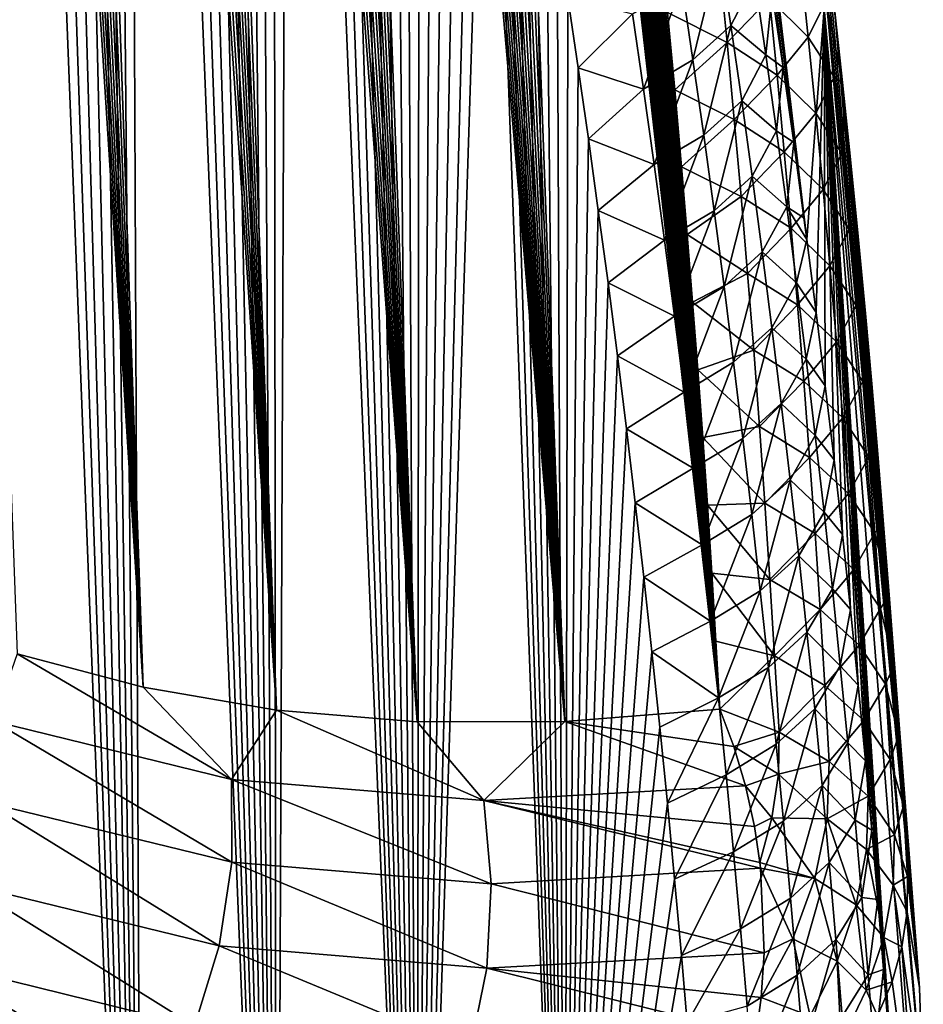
# Model space of a CAD drawing. Header units: metres. Extents: x -109 to 109, y -67 to 73.
# Tile 191 of 253: x 96.75 to 101.45, y -51.66 to -46.54. Entities that reach past the tile are written whole.
import ezdxf

# ---------------------------------------------------------------- set-up
doc = ezdxf.new("R2010")
doc.units = ezdxf.units.M
doc.layers.add('solid_508035_K244200000C76', color=7, linetype='CONTINUOUS')

msp = doc.modelspace()

# ---------------------------------------------------------------- linework, layer by layer
at = {"layer": 'solid_508035_K244200000C76'}
for points in [[(97.396645, -50.010059, 42.171631), (95.980736, -26.562353, 25.789434), (95.878227, -26.260887, 25.686731)], [(96.74115, -49.836594, 42.839149), (97.396645, -50.010059, 42.171631), (95.878227, -26.260887, 25.686731)], [(97.396645, -50.010059, 42.171631), (96.085709, -26.877169, 25.901114), (95.980736, -26.562353, 25.789434)], [(97.396645, -50.010059, 42.171631), (96.193184, -27.204575, 26.021215), (96.085709, -26.877169, 25.901114)], [(97.396645, -50.010059, 42.171631), (96.303154, -27.545687, 26.150671), (96.193184, -27.204575, 26.021215)], [(97.396645, -50.010059, 42.171631), (96.415649, -27.9018, 26.290535), (96.303154, -27.545687, 26.150671)], [(97.396645, -50.010059, 42.171631), (96.530693, -28.272026, 26.440144), (96.415649, -27.9018, 26.290535)], [(97.396645, -50.010059, 42.171631), (96.64827, -28.657761, 26.600674), (96.530693, -28.272026, 26.440144)], [(98.089478, -50.1283, 41.500137), (96.768356, -29.060402, 26.773291), (96.64827, -28.657761, 26.600674)], [(97.396645, -50.010059, 42.171631), (98.089478, -50.1283, 41.500137), (96.64827, -28.657761, 26.600674)], [(98.089478, -50.1283, 41.500137), (96.891006, -29.478935, 26.957209), (96.768356, -29.060402, 26.773291)], [(98.089478, -50.1283, 41.500137), (97.016144, -29.915083, 27.153902), (96.891006, -29.478935, 26.957209)], [(98.089478, -50.1283, 41.500137), (97.111572, -30.254868, 27.310753), (97.016144, -29.915083, 27.153902)], [(98.089478, -50.1283, 41.500137), (97.208435, -30.604599, 27.474842), (97.111572, -30.254868, 27.310753)], [(98.089478, -50.1283, 41.500137), (97.306664, -30.964901, 27.646729), (97.208435, -30.604599, 27.474842)], [(98.089478, -50.1283, 41.500137), (97.406189, -31.336872, 27.827364), (97.306664, -30.964901, 27.646729)], [(98.819611, -50.188797, 40.825203), (97.506935, -31.721258, 28.017397), (97.406189, -31.336872, 27.827364)], [(98.089478, -50.1283, 41.500137), (98.819611, -50.188797, 40.825203), (97.406189, -31.336872, 27.827364)], [(98.819611, -50.188797, 40.825203), (97.609032, -32.116879, 28.215811), (97.506935, -31.721258, 28.017397)], [(98.819611, -50.188797, 40.825203), (97.712379, -32.524601, 28.423391), (97.609032, -32.116879, 28.215811)], [(98.819611, -50.188797, 40.825203), (97.816818, -32.945747, 28.641308), (97.712379, -32.524601, 28.423391)], [(98.819611, -50.188797, 40.825203), (97.901085, -33.293003, 28.823675), (97.816818, -32.945747, 28.641308)], [(98.819611, -50.188797, 40.825203), (97.986137, -33.648415, 29.012249), (97.901085, -33.293003, 28.823675)], [(98.819611, -50.188797, 40.825203), (98.071899, -34.012371, 29.207403), (97.986137, -33.648415, 29.012249)], [(98.819611, -50.188797, 40.825203), (98.158241, -34.385654, 29.409863), (98.071899, -34.012371, 29.207403)], [(98.819611, -50.188797, 40.825203), (98.245026, -34.769058, 29.62035), (98.158241, -34.385654, 29.409863)], [(97.396599, -56.732857, 32.570511), (96.53054, -34.514843, 17.52355), (96.648033, -34.797424, 17.830904)], [(97.396599, -56.732857, 32.570511), (96.741066, -57.300823, 32.179176), (96.53054, -34.514843, 17.52355)], [(97.396599, -56.732857, 32.570511), (96.648033, -34.797424, 17.830904), (96.768036, -35.097122, 18.15)], [(99.586983, -50.188622, 40.147312), (98.317619, -35.096695, 29.802254), (98.245026, -34.769058, 29.62035)], [(98.819611, -50.188797, 40.825203), (99.586983, -50.188622, 40.147312), (98.245026, -34.769058, 29.62035)], [(97.396599, -56.732857, 32.570511), (96.768036, -35.097122, 18.15), (96.890602, -35.412846, 18.480152)], [(99.586983, -50.188622, 40.147312), (98.39064, -35.430733, 29.989145), (98.317619, -35.096695, 29.802254)], [(97.396599, -56.732857, 32.570511), (96.890602, -35.412846, 18.480152), (97.015656, -35.746574, 18.822466)], [(99.586983, -50.188622, 40.147312), (98.464043, -35.7714, 30.181232), (98.39064, -35.430733, 29.989145)], [(97.396599, -56.732857, 32.570511), (97.015656, -35.746574, 18.822466), (97.111015, -36.009949, 19.087902)], [(99.586983, -50.188622, 40.147312), (98.537704, -36.119274, 30.379061), (98.464043, -35.7714, 30.181232)], [(97.396599, -56.732857, 32.570511), (97.111015, -36.009949, 19.087902), (97.207802, -36.283504, 19.360191)], [(99.586983, -50.188622, 40.147312), (98.611511, -36.474926, 30.583166), (98.537704, -36.119274, 30.379061)], [(97.396599, -56.732857, 32.570511), (97.207802, -36.283504, 19.360191), (97.305962, -36.567982, 19.639736)], [(99.586983, -50.188622, 40.147312), (98.685341, -36.838943, 30.79409), (98.611511, -36.474926, 30.583166)], [(98.089447, -56.142281, 32.911301), (97.305962, -36.567982, 19.639736), (97.405411, -36.864662, 19.927248)], [(98.089447, -56.142281, 32.911301), (97.396599, -56.732857, 32.570511), (97.305962, -36.567982, 19.639736)], [(98.089447, -56.142281, 32.911301), (97.405411, -36.864662, 19.927248), (97.506088, -37.174416, 20.223215)], [(99.586983, -50.188622, 40.147312), (98.759201, -37.211941, 31.012285), (98.685341, -36.838943, 30.79409)], [(98.089447, -56.142281, 32.911301), (97.506088, -37.174416, 20.223215), (97.608116, -37.495892, 20.52688)], [(99.586983, -50.188622, 40.147312), (98.833595, -37.594162, 31.237492), (98.759201, -37.211941, 31.012285)], [(98.089447, -56.142281, 32.911301), (97.608116, -37.495892, 20.52688), (97.711403, -37.830105, 20.838778)], [(99.586983, -50.188622, 40.147312), (98.908234, -37.984863, 31.469383), (98.833595, -37.594162, 31.237492)], [(98.089447, -56.142281, 32.911301), (97.711403, -37.830105, 20.838778), (97.815773, -38.178585, 21.159721)], [(99.586983, -50.188622, 40.147312), (98.982719, -38.383213, 31.707666), (98.908234, -37.984863, 31.469383)], [(98.089447, -56.142281, 32.911301), (97.815773, -38.178585, 21.159721), (97.899971, -38.468403, 21.423407)], [(99.586983, -50.188622, 40.147312), (99.056641, -38.788376, 31.952047), (98.982719, -38.383213, 31.707666)], [(98.089447, -56.142281, 32.911301), (97.899971, -38.468403, 21.423407), (97.984947, -38.766781, 21.692583)], [(98.089447, -56.142281, 32.911301), (97.984947, -38.766781, 21.692583), (98.070625, -39.07423, 21.96751)], [(99.586983, -50.188622, 40.147312), (99.129585, -39.199528, 32.202229), (99.056641, -38.788376, 31.952047)], [(98.089447, -56.142281, 32.911301), (98.070625, -39.07423, 21.96751), (98.156883, -39.391731, 22.248707)], [(99.586983, -50.188622, 40.147312), (99.191185, -39.556614, 32.421299), (99.129585, -39.199528, 32.202229)], [(98.819588, -55.528736, 33.198994), (98.089447, -56.142281, 32.911301), (98.156883, -39.391731, 22.248707)], [(98.819588, -55.528736, 33.198994), (98.156883, -39.391731, 22.248707), (98.243607, -39.720268, 22.536699)], [(100.391487, -50.124443, 39.466938), (99.252571, -39.919949, 32.645573), (99.191185, -39.556614, 32.421299)], [(99.586983, -50.188622, 40.147312), (100.391487, -50.124443, 39.466938), (99.191185, -39.556614, 32.421299)], [(98.819588, -55.528736, 33.198994), (98.243607, -39.720268, 22.536699), (98.330727, -40.060387, 22.831787)], [(100.391487, -50.124443, 39.466938), (99.313599, -40.28886, 32.874649), (99.252571, -39.919949, 32.645573)], [(98.819588, -55.528736, 33.198994), (98.330727, -40.060387, 22.831787), (98.418488, -40.410545, 23.133207)], [(100.391487, -50.124443, 39.466938), (99.373985, -40.662281, 33.107933), (99.313599, -40.28886, 32.874649)], [(98.819588, -55.528736, 33.198994), (98.418488, -40.410545, 23.133207), (98.506737, -40.771454, 23.441277)], [(100.391487, -50.124443, 39.466938), (99.433449, -41.039146, 33.344837), (99.373985, -40.662281, 33.107933)], [(98.819588, -55.528736, 33.198994), (98.506737, -40.771454, 23.441277), (98.595261, -41.144215, 23.756529)], [(100.843452, -47.68478, 30.831554), (100.030373, -40.822266, 28.584059), (100.93364, -46.484642, 32.548897)], [(100.720146, -46.792236, 30.159084), (100.663322, -46.407101, 29.865768), (100.030373, -40.822266, 28.584059)], [(100.775291, -47.18108, 30.453266), (100.720146, -46.792236, 30.159084), (100.030373, -40.822266, 28.584059)], [(100.828659, -47.573116, 30.747959), (100.775291, -47.18108, 30.453266), (100.030373, -40.822266, 28.584059)], [(100.843452, -47.68478, 30.831554), (100.828659, -47.573116, 30.747959), (100.030373, -40.822266, 28.584059)], [(100.391487, -50.124443, 39.466938), (99.491707, -41.418392, 33.584763), (99.433449, -41.039146, 33.344837)], [(98.819588, -55.528736, 33.198994), (98.595261, -41.144215, 23.756529), (98.683823, -41.529942, 24.079498)], [(100.391487, -50.124443, 39.466938), (99.54847, -41.798954, 33.82711), (99.491707, -41.418392, 33.584763)], [(98.819588, -55.528736, 33.198994), (98.683823, -41.529942, 24.079498), (98.757614, -41.862019, 24.354982)], [(100.391487, -50.124443, 39.466938), (99.603661, -42.180542, 34.071701), (99.54847, -41.798954, 33.82711)], [(98.819588, -55.528736, 33.198994), (98.757614, -41.862019, 24.354982), (98.831894, -42.203629, 24.63657)], [(100.391487, -50.124443, 39.466938), (99.65773, -42.564983, 34.319534), (99.603661, -42.180542, 34.071701)], [(98.819588, -55.528736, 33.198994), (98.831894, -42.203629, 24.63657), (98.906403, -42.554279, 24.923729)], [(98.819588, -55.528736, 33.198994), (98.906403, -42.554279, 24.923729), (98.980743, -42.91349, 25.215839)], [(100.391487, -50.124443, 39.466938), (99.710625, -42.952061, 34.570473), (99.65773, -42.564983, 34.319534)], [(98.819588, -55.528736, 33.198994), (98.980743, -42.91349, 25.215839), (99.054535, -43.280773, 25.512285)], [(100.391487, -50.124443, 39.466938), (99.762215, -43.341343, 34.824268), (99.710625, -42.952061, 34.570473)], [(98.819588, -55.528736, 33.198994), (99.054535, -43.280773, 25.512285), (99.127365, -43.65564, 25.812454)], [(100.391487, -50.124443, 39.466938), (99.812393, -43.73241, 35.080677), (99.762215, -43.341343, 34.824268)], [(98.819588, -55.528736, 33.198994), (99.127365, -43.65564, 25.812454), (99.188904, -43.98299, 26.072624)], [(100.391487, -50.124443, 39.466938), (99.861031, -44.124847, 35.339451), (99.812393, -43.73241, 35.080677)], [(99.586967, -54.891663, 33.430683), (98.819588, -55.528736, 33.198994), (99.188904, -43.98299, 26.072624)], [(99.586967, -54.891663, 33.430683), (99.188904, -43.98299, 26.072624), (99.250237, -44.317318, 26.336863)], [(100.391487, -50.124443, 39.466938), (99.90802, -44.518223, 35.600342), (99.861031, -44.124847, 35.339451)], [(99.586967, -54.891663, 33.430683), (99.250237, -44.317318, 26.336863), (99.311218, -44.658051, 26.604696)], [(100.391487, -50.124443, 39.466938), (99.953369, -44.912689, 35.86343), (99.90802, -44.518223, 35.600342)], [(99.586967, -54.891663, 33.430683), (99.311218, -44.658051, 26.604696), (99.371567, -45.00433, 26.875366)], [(100.391487, -50.124443, 39.466938), (99.997276, -45.30912, 36.129215), (99.953369, -44.912689, 35.86343)], [(99.586967, -54.891663, 33.430683), (99.371567, -45.00433, 26.875366), (99.431015, -45.355297, 27.148123)], [(100.843445, -45.281338, 34.264023), (101.42804, -51.57114, 37.344559), (101.448524, -52.150959, 36.516495)], [(100.93364, -46.484642, 32.548897), (100.843445, -45.281338, 34.264023), (101.448524, -52.150959, 36.516495)], [(100.843445, -45.281338, 34.264023), (100.892372, -45.676899, 34.523727), (101.42804, -51.57114, 37.344559)], [(100.391487, -50.124443, 39.466938), (100.039665, -45.707176, 36.397472), (99.997276, -45.30912, 36.129215)], [(99.586967, -54.891663, 33.430683), (99.431015, -45.355297, 27.148123), (99.489281, -45.710087, 27.422213)], [(99.586967, -54.891663, 33.430683), (99.489281, -45.710087, 27.422213), (99.546082, -46.067837, 27.696884)], [(100.391487, -50.124443, 39.466938), (100.08046, -46.106468, 36.667957), (100.039665, -45.707176, 36.397472)], [(100.892372, -45.676899, 34.523727), (100.939491, -46.073006, 34.785408), (101.42804, -51.57114, 37.344559)], [(99.586967, -54.891663, 33.430683), (99.546082, -46.067837, 27.696884), (99.601357, -46.428345, 27.971973)], [(100.391487, -50.124443, 39.466938), (100.119583, -46.506607, 36.940418), (100.08046, -46.106468, 36.667957)], [(100.939491, -46.073006, 34.785408), (100.984909, -46.470558, 35.049744), (101.42804, -51.57114, 37.344559)], [(100.251976, -46.751762, 28.871271), (100.194252, -46.361351, 28.578157), (100.390656, -46.184322, 28.858503)], [(100.251976, -46.751762, 28.871271), (100.390656, -46.184322, 28.858503), (100.448936, -46.574223, 29.150446)], [(100.448936, -46.574223, 29.150446), (100.390656, -46.184322, 28.858503), (100.572708, -46.334049, 29.420935)], [(100.389587, -46.262356, 36.498714), (100.119583, -46.506607, 36.940418), (100.428841, -46.662685, 36.772099)], [(100.389587, -46.262356, 36.498714), (100.428841, -46.662685, 36.772099), (100.649155, -46.432846, 36.273159)], [(100.809235, -46.236595, 35.744438), (100.649155, -46.432846, 36.273159), (100.850693, -46.633392, 36.015167)], [(100.809235, -46.236595, 35.744438), (100.850693, -46.633392, 36.015167), (100.943512, -46.446342, 35.453789)], [(99.995445, -46.903706, 28.625952), (99.938118, -46.512707, 28.331362), (100.194252, -46.361351, 28.578157)], [(99.995445, -46.903706, 28.625952), (100.194252, -46.361351, 28.578157), (100.251976, -46.751762, 28.871271)], [(100.448936, -46.574223, 29.150446), (100.572708, -46.334049, 29.420935), (100.630226, -46.726765, 29.713076)], [(100.630226, -46.726765, 29.713076), (100.572708, -46.334049, 29.420935), (100.663322, -46.407101, 29.865768)], [(100.630226, -46.726765, 29.713076), (100.663322, -46.407101, 29.865768), (100.720146, -46.792236, 30.159084)], [(99.586967, -54.891663, 33.430683), (99.601357, -46.428345, 27.971973), (99.655556, -46.793167, 28.248863)], [(99.938118, -46.512707, 28.331362), (99.655556, -46.793167, 28.248863), (99.601357, -46.428345, 27.971973)], [(100.428841, -46.662685, 36.772099), (100.68856, -46.831268, 36.545815), (100.649155, -46.432846, 36.273159)], [(100.850693, -46.633392, 36.015167), (100.649155, -46.432846, 36.273159), (100.68856, -46.831268, 36.545815)], [(100.850693, -46.633392, 36.015167), (100.985405, -46.842369, 35.724304), (100.943512, -46.446342, 35.453789)], [(100.943512, -46.446342, 35.453789), (101.028572, -46.869427, 35.31665), (100.984909, -46.470558, 35.049744)], [(100.943512, -46.446342, 35.453789), (100.985405, -46.842369, 35.724304), (101.028572, -46.869427, 35.31665)], [(100.984909, -46.470558, 35.049744), (101.028572, -46.869427, 35.31665), (101.42804, -51.57114, 37.344559)], [(99.995445, -46.903706, 28.625952), (99.655556, -46.793167, 28.248863), (99.938118, -46.512707, 28.331362)], [(100.391487, -50.124443, 39.466938), (100.15696, -46.9072, 37.214607), (100.119583, -46.506607, 36.940418)], [(100.428841, -46.662685, 36.772099), (100.119583, -46.506607, 36.940418), (100.15696, -46.9072, 37.214607)], [(100.892372, -48.064106, 31.114435), (100.843452, -47.68478, 30.831554), (100.93364, -46.484642, 32.548897)], [(100.939491, -48.445492, 31.397158), (100.892372, -48.064106, 31.114435), (100.93364, -46.484642, 32.548897)], [(101.42804, -52.730782, 35.688419), (100.93364, -46.484642, 32.548897), (101.448524, -52.150959, 36.516495)], [(100.984909, -48.829865, 31.680332), (100.939491, -48.445492, 31.397158), (100.93364, -46.484642, 32.548897)], [(101.028572, -49.217106, 31.963869), (100.984909, -48.829865, 31.680332), (100.93364, -46.484642, 32.548897)], [(101.070419, -49.606819, 32.247498), (101.028572, -49.217106, 31.963869), (100.93364, -46.484642, 32.548897)], [(101.110397, -49.998604, 32.530933), (101.070419, -49.606819, 32.247498), (100.93364, -46.484642, 32.548897)], [(101.148445, -50.392056, 32.813911), (101.110397, -49.998604, 32.530933), (100.93364, -46.484642, 32.548897)], [(101.181427, -50.75198, 33.071331), (101.148445, -50.392056, 32.813911), (100.93364, -46.484642, 32.548897)], [(101.212776, -51.113045, 33.328182), (101.181427, -50.75198, 33.071331), (100.93364, -46.484642, 32.548897)], [(101.242508, -51.475559, 33.584671), (101.212776, -51.113045, 33.328182), (100.93364, -46.484642, 32.548897)], [(101.270615, -51.839527, 33.840786), (101.242508, -51.475559, 33.584671), (100.93364, -46.484642, 32.548897)], [(101.297081, -52.204941, 34.096523), (101.270615, -51.839527, 33.840786), (100.93364, -46.484642, 32.548897)], [(101.321907, -52.571804, 34.351879), (101.297081, -52.204941, 34.096523), (100.93364, -46.484642, 32.548897)], [(101.42804, -52.730782, 35.688419), (101.321907, -52.571804, 34.351879), (100.93364, -46.484642, 32.548897)], [(100.307747, -47.143127, 29.163494), (100.251976, -46.751762, 28.871271), (100.448936, -46.574223, 29.150446)], [(100.307747, -47.143127, 29.163494), (100.448936, -46.574223, 29.150446), (100.505226, -46.965046, 29.441515)], [(100.505226, -46.965046, 29.441515), (100.448936, -46.574223, 29.150446), (100.630226, -46.726765, 29.713076)], [(100.428841, -46.662685, 36.772099), (100.15696, -46.9072, 37.214607), (100.466248, -47.062511, 37.04649)], [(100.428841, -46.662685, 36.772099), (100.466248, -47.062511, 37.04649), (100.68856, -46.831268, 36.545815)], [(100.850693, -46.633392, 36.015167), (100.68856, -46.831268, 36.545815), (100.890274, -47.029724, 36.286846)], [(100.850693, -46.633392, 36.015167), (100.890274, -47.029724, 36.286846), (100.985405, -46.842369, 35.724304)], [(100.505226, -46.965046, 29.441515), (100.630226, -46.726765, 29.713076), (100.685699, -47.120365, 30.004358)], [(100.685699, -47.120365, 30.004358), (100.630226, -46.726765, 29.713076), (100.720146, -46.792236, 30.159084)], [(100.050842, -47.2957, 28.919624), (99.995445, -46.903706, 28.625952), (100.251976, -46.751762, 28.871271)], [(100.050842, -47.2957, 28.919624), (100.251976, -46.751762, 28.871271), (100.307747, -47.143127, 29.163494)], [(99.586967, -54.891663, 33.430683), (99.655556, -46.793167, 28.248863), (99.708611, -47.162033, 28.527334)], [(99.995445, -46.903706, 28.625952), (99.708611, -47.162033, 28.527334), (99.655556, -46.793167, 28.248863)], [(100.466248, -47.062511, 37.04649), (100.726097, -47.229214, 36.819443), (100.68856, -46.831268, 36.545815)], [(100.685699, -47.120365, 30.004358), (100.720146, -46.792236, 30.159084), (100.775291, -47.18108, 30.453266)], [(100.890274, -47.029724, 36.286846), (100.68856, -46.831268, 36.545815), (100.726097, -47.229214, 36.819443)], [(100.890274, -47.029724, 36.286846), (101.025391, -47.237934, 35.995747), (100.985405, -46.842369, 35.724304)], [(100.985405, -46.842369, 35.724304), (101.070419, -47.269222, 35.585846), (101.028572, -46.869427, 35.31665)], [(100.985405, -46.842369, 35.724304), (101.025391, -47.237934, 35.995747), (101.070419, -47.269222, 35.585846)], [(101.028572, -46.869427, 35.31665), (101.070419, -47.269222, 35.585846), (101.42804, -51.57114, 37.344559)], [(100.050842, -47.2957, 28.919624), (99.708611, -47.162033, 28.527334), (99.995445, -46.903706, 28.625952)], [(100.391487, -50.124443, 39.466938), (100.192497, -47.307861, 37.490276), (100.15696, -46.9072, 37.214607)], [(100.466248, -47.062511, 37.04649), (100.15696, -46.9072, 37.214607), (100.192497, -47.307861, 37.490276)], [(100.361557, -47.535427, 29.454838), (100.307747, -47.143127, 29.163494), (100.505226, -46.965046, 29.441515)], [(100.361557, -47.535427, 29.454838), (100.505226, -46.965046, 29.441515), (100.559532, -47.35677, 29.731726)], [(100.559532, -47.35677, 29.731726), (100.505226, -46.965046, 29.441515), (100.685699, -47.120365, 30.004358)], [(100.890274, -47.029724, 36.286846), (100.726097, -47.229214, 36.819443), (100.927971, -47.425587, 36.559464)], [(100.890274, -47.029724, 36.286846), (100.927971, -47.425587, 36.559464), (101.025391, -47.237934, 35.995747)], [(100.466248, -47.062511, 37.04649), (100.192497, -47.307861, 37.490276), (100.501801, -47.461842, 37.321877)], [(100.466248, -47.062511, 37.04649), (100.501801, -47.461842, 37.321877), (100.726097, -47.229214, 36.819443)], [(100.559532, -47.35677, 29.731726), (100.685699, -47.120365, 30.004358), (100.739143, -47.514839, 30.294792)], [(100.739143, -47.514839, 30.294792), (100.685699, -47.120365, 30.004358), (100.775291, -47.18108, 30.453266)], [(99.586967, -54.891663, 33.430683), (99.708611, -47.162033, 28.527334), (99.760384, -47.534489, 28.807013)], [(100.050842, -47.2957, 28.919624), (99.760384, -47.534489, 28.807013), (99.708611, -47.162033, 28.527334)], [(100.104309, -47.688663, 29.212395), (100.050842, -47.2957, 28.919624), (100.307747, -47.143127, 29.163494)], [(100.104309, -47.688663, 29.212395), (100.307747, -47.143127, 29.163494), (100.361557, -47.535427, 29.454838)], [(100.739143, -47.514839, 30.294792), (100.775291, -47.18108, 30.453266), (100.828659, -47.573116, 30.747959)], [(100.501801, -47.461842, 37.321877), (100.761772, -47.626675, 37.094025), (100.726097, -47.229214, 36.819443)], [(100.927971, -47.425587, 36.559464), (100.726097, -47.229214, 36.819443), (100.761772, -47.626675, 37.094025)], [(100.927971, -47.425587, 36.559464), (101.063461, -47.633041, 36.268105), (101.025391, -47.237934, 35.995747)], [(101.025391, -47.237934, 35.995747), (101.11039, -47.669544, 35.857044), (101.070419, -47.269222, 35.585846)], [(101.025391, -47.237934, 35.995747), (101.063461, -47.633041, 36.268105), (101.11039, -47.669544, 35.857044)], [(100.104309, -47.688663, 29.212395), (99.760384, -47.534489, 28.807013), (100.050842, -47.2957, 28.919624)], [(101.070419, -47.269222, 35.585846), (101.11039, -47.669544, 35.857044), (101.42804, -51.57114, 37.344559)], [(100.391487, -50.124443, 39.466938), (100.222084, -47.658478, 37.732681), (100.192497, -47.307861, 37.490276)], [(100.501801, -47.461842, 37.321877), (100.192497, -47.307861, 37.490276), (100.222084, -47.658478, 37.732681)], [(100.413422, -47.928631, 29.745316), (100.361557, -47.535427, 29.454838), (100.559532, -47.35677, 29.731726)], [(100.413422, -47.928631, 29.745316), (100.559532, -47.35677, 29.731726), (100.61187, -47.749371, 30.02109)], [(100.61187, -47.749371, 30.02109), (100.559532, -47.35677, 29.731726), (100.739143, -47.514839, 30.294792)], [(100.927971, -47.425587, 36.559464), (100.761772, -47.626675, 37.094025), (100.963799, -47.82098, 36.833)], [(100.927971, -47.425587, 36.559464), (100.963799, -47.82098, 36.833), (101.063461, -47.633041, 36.268105)], [(100.501801, -47.461842, 37.321877), (100.222084, -47.658478, 37.732681), (100.535507, -47.860661, 37.598244)], [(100.501801, -47.461842, 37.321877), (100.535507, -47.860661, 37.598244), (100.761772, -47.626675, 37.094025)], [(99.586967, -54.891663, 33.430683), (99.760384, -47.534489, 28.807013), (99.810753, -47.91008, 29.087526)], [(100.104309, -47.688663, 29.212395), (99.810753, -47.91008, 29.087526), (99.760384, -47.534489, 28.807013)], [(100.155846, -48.082573, 29.504271), (100.104309, -47.688663, 29.212395), (100.361557, -47.535427, 29.454838)], [(100.155846, -48.082573, 29.504271), (100.361557, -47.535427, 29.454838), (100.413422, -47.928631, 29.745316)], [(100.61187, -47.749371, 30.02109), (100.739143, -47.514839, 30.294792), (100.790558, -47.91016, 30.584389)], [(100.739143, -47.514839, 30.294792), (100.828659, -47.573116, 30.747959), (100.843452, -47.68478, 30.831554)], [(100.790558, -47.91016, 30.584389), (100.739143, -47.514839, 30.294792), (100.843452, -47.68478, 30.831554)], [(100.535507, -47.860661, 37.598244), (100.795593, -48.023647, 37.369553), (100.761772, -47.626675, 37.094025)], [(100.963799, -47.82098, 36.833), (100.761772, -47.626675, 37.094025), (100.795593, -48.023647, 37.369553)], [(100.963799, -47.82098, 36.833), (101.099632, -48.027687, 36.541367), (101.063461, -47.633041, 36.268105)], [(101.063461, -47.633041, 36.268105), (101.148438, -48.069992, 36.129967), (101.11039, -47.669544, 35.857044)], [(101.063461, -47.633041, 36.268105), (101.099632, -48.027687, 36.541367), (101.148438, -48.069992, 36.129967)], [(100.155846, -48.082573, 29.504271), (99.810753, -47.91008, 29.087526), (100.104309, -47.688663, 29.212395)], [(100.391487, -50.124443, 39.466938), (100.25032, -48.009499, 37.976425), (100.222084, -47.658478, 37.732681)], [(100.535507, -47.860661, 37.598244), (100.222084, -47.658478, 37.732681), (100.25032, -48.009499, 37.976425)], [(100.790558, -47.91016, 30.584389), (100.843452, -47.68478, 30.831554), (100.892372, -48.064106, 31.114435)], [(101.11039, -47.669544, 35.857044), (101.148438, -48.069992, 36.129967), (101.42804, -51.57114, 37.344559)], [(100.463348, -48.322723, 30.034935), (100.413422, -47.928631, 29.745316), (100.61187, -47.749371, 30.02109)], [(100.463348, -48.322723, 30.034935), (100.61187, -47.749371, 30.02109), (100.662231, -48.14283, 30.309612)], [(100.662231, -48.14283, 30.309612), (100.61187, -47.749371, 30.02109), (100.790558, -47.91016, 30.584389)], [(100.963799, -47.82098, 36.833), (100.795593, -48.023647, 37.369553), (100.997742, -48.215904, 37.107449)], [(100.963799, -47.82098, 36.833), (100.997742, -48.215904, 37.107449), (101.099632, -48.027687, 36.541367)], [(100.535507, -47.860661, 37.598244), (100.25032, -48.009499, 37.976425), (100.567368, -48.258976, 37.87558)], [(100.535507, -47.860661, 37.598244), (100.567368, -48.258976, 37.87558), (100.795593, -48.023647, 37.369553)], [(99.586967, -54.891663, 33.430683), (99.810753, -47.91008, 29.087526), (99.859581, -48.288357, 29.368504)], [(100.155846, -48.082573, 29.504271), (99.859581, -48.288357, 29.368504), (99.810753, -47.91008, 29.087526)], [(100.20546, -48.477409, 29.795265), (100.155846, -48.082573, 29.504271), (100.413422, -47.928631, 29.745316)], [(100.20546, -48.477409, 29.795265), (100.413422, -47.928631, 29.745316), (100.463348, -48.322723, 30.034935)], [(100.662231, -48.14283, 30.309612), (100.790558, -47.91016, 30.584389), (100.839951, -48.306313, 30.873158)], [(100.839951, -48.306313, 30.873158), (100.790558, -47.91016, 30.584389), (100.892372, -48.064106, 31.114435)], [(100.391487, -50.124443, 39.466938), (100.277222, -48.360939, 38.221512), (100.25032, -48.009499, 37.976425)], [(100.567368, -48.258976, 37.87558), (100.25032, -48.009499, 37.976425), (100.277222, -48.360939, 38.221512)], [(100.567368, -48.258976, 37.87558), (100.827545, -48.420132, 37.646008), (100.795593, -48.023647, 37.369553)], [(100.997742, -48.215904, 37.107449), (100.795593, -48.023647, 37.369553), (100.827545, -48.420132, 37.646008)], [(100.997742, -48.215904, 37.107449), (101.133896, -48.421867, 36.815521), (101.099632, -48.027687, 36.541367)], [(101.099632, -48.027687, 36.541367), (101.181427, -48.435032, 36.380165), (101.148438, -48.069992, 36.129967)], [(101.099632, -48.027687, 36.541367), (101.133896, -48.421867, 36.815521), (101.181427, -48.435032, 36.380165)], [(100.20546, -48.477409, 29.795265), (99.859581, -48.288357, 29.368504), (100.155846, -48.082573, 29.504271)], [(100.839951, -48.306313, 30.873158), (100.892372, -48.064106, 31.114435), (100.939491, -48.445492, 31.397158)], [(101.148438, -48.069992, 36.129967), (101.181427, -48.435032, 36.380165), (101.42804, -51.57114, 37.344559)], [(100.51133, -48.717686, 30.323708), (100.463348, -48.322723, 30.034935), (100.662231, -48.14283, 30.309612)], [(100.51133, -48.717686, 30.323708), (100.662231, -48.14283, 30.309612), (100.710632, -48.537128, 30.597307)], [(100.710632, -48.537128, 30.597307), (100.662231, -48.14283, 30.309612), (100.839951, -48.306313, 30.873158)], [(100.997742, -48.215904, 37.107449), (100.827545, -48.420132, 37.646008), (101.029823, -48.610355, 37.382797)], [(100.997742, -48.215904, 37.107449), (101.029823, -48.610355, 37.382797), (101.133896, -48.421867, 36.815521)], [(100.567368, -48.258976, 37.87558), (100.277222, -48.360939, 38.221512), (100.597382, -48.65678, 38.153873)], [(100.567368, -48.258976, 37.87558), (100.597382, -48.65678, 38.153873), (100.827545, -48.420132, 37.646008)], [(99.586967, -54.891663, 33.430683), (99.859581, -48.288357, 29.368504), (99.906731, -48.668865, 29.649572)], [(100.20546, -48.477409, 29.795265), (99.906731, -48.668865, 29.649572), (99.859581, -48.288357, 29.368504)], [(100.710632, -48.537128, 30.597307), (100.839951, -48.306313, 30.873158), (100.887321, -48.703274, 31.161108)], [(100.887321, -48.703274, 31.161108), (100.839951, -48.306313, 30.873158), (100.939491, -48.445492, 31.397158)], [(100.253151, -48.873146, 30.085382), (100.20546, -48.477409, 29.795265), (100.463348, -48.322723, 30.034935)], [(100.253151, -48.873146, 30.085382), (100.463348, -48.322723, 30.034935), (100.51133, -48.717686, 30.323708)], [(100.391487, -50.124443, 39.466938), (100.302773, -48.712795, 38.467934), (100.277222, -48.360939, 38.221512)], [(100.597382, -48.65678, 38.153873), (100.277222, -48.360939, 38.221512), (100.302773, -48.712795, 38.467934)], [(100.597382, -48.65678, 38.153873), (100.857651, -48.816128, 37.923386), (100.827545, -48.420132, 37.646008)], [(101.029823, -48.610355, 37.382797), (100.827545, -48.420132, 37.646008), (100.857651, -48.816128, 37.923386)], [(100.887321, -48.703274, 31.161108), (100.939491, -48.445492, 31.397158), (100.984909, -48.829865, 31.680332)], [(101.029823, -48.610355, 37.382797), (101.166252, -48.81559, 37.090553), (101.133896, -48.421867, 36.815521)], [(101.133896, -48.421867, 36.815521), (101.212776, -48.799915, 36.631622), (101.181427, -48.435032, 36.380165)], [(101.133896, -48.421867, 36.815521), (101.166252, -48.81559, 37.090553), (101.212776, -48.799915, 36.631622)], [(101.181427, -48.435032, 36.380165), (101.212776, -48.799915, 36.631622), (101.42804, -51.57114, 37.344559)], [(100.253151, -48.873146, 30.085382), (99.906731, -48.668865, 29.649572), (100.20546, -48.477409, 29.795265)], [(100.557381, -49.113491, 30.611639), (100.51133, -48.717686, 30.323708), (100.710632, -48.537128, 30.597307)], [(100.557381, -49.113491, 30.611639), (100.710632, -48.537128, 30.597307), (100.757072, -48.932247, 30.884184)], [(100.757072, -48.932247, 30.884184), (100.710632, -48.537128, 30.597307), (100.887321, -48.703274, 31.161108)], [(101.029823, -48.610355, 37.382797), (100.857651, -48.816128, 37.923386), (101.060028, -49.004333, 37.659031)], [(101.029823, -48.610355, 37.382797), (101.060028, -49.004333, 37.659031), (101.166252, -48.81559, 37.090553)], [(99.586967, -54.891663, 33.430683), (99.906731, -48.668865, 29.649572), (99.952217, -49.051708, 29.930824)], [(100.253151, -48.873146, 30.085382), (99.952217, -49.051708, 29.930824), (99.906731, -48.668865, 29.649572)], [(100.597382, -48.65678, 38.153873), (100.302773, -48.712795, 38.467934), (100.625549, -49.05407, 38.433109)], [(100.597382, -48.65678, 38.153873), (100.625549, -49.05407, 38.433109), (100.857651, -48.816128, 37.923386)], [(100.298935, -49.269764, 30.374632), (100.253151, -48.873146, 30.085382), (100.51133, -48.717686, 30.323708)], [(100.298935, -49.269764, 30.374632), (100.51133, -48.717686, 30.323708), (100.557381, -49.113491, 30.611639)], [(100.391487, -50.124443, 39.466938), (100.326981, -49.065071, 38.715687), (100.302773, -48.712795, 38.467934)], [(100.625549, -49.05407, 38.433109), (100.302773, -48.712795, 38.467934), (100.326981, -49.065071, 38.715687)], [(100.757072, -48.932247, 30.884184), (100.887321, -48.703274, 31.161108), (100.932686, -49.101028, 31.448254)], [(100.932686, -49.101028, 31.448254), (100.887321, -48.703274, 31.161108), (100.984909, -48.829865, 31.680332)], [(100.625549, -49.05407, 38.433109), (100.885895, -49.211628, 38.201668), (100.857651, -48.816128, 37.923386)], [(101.060028, -49.004333, 37.659031), (100.857651, -48.816128, 37.923386), (100.885895, -49.211628, 38.201668)], [(101.060028, -49.004333, 37.659031), (101.196709, -49.208843, 37.366455), (101.166252, -48.81559, 37.090553)], [(101.166252, -48.81559, 37.090553), (101.242508, -49.164951, 36.884567), (101.212776, -48.799915, 36.631622)], [(101.166252, -48.81559, 37.090553), (101.196709, -49.208843, 37.366455), (101.242508, -49.164951, 36.884567)], [(101.212776, -48.799915, 36.631622), (101.242508, -49.164951, 36.884567), (101.42804, -51.57114, 37.344559)], [(100.298935, -49.269764, 30.374632), (99.952217, -49.051708, 29.930824), (100.253151, -48.873146, 30.085382)], [(100.932686, -49.101028, 31.448254), (100.984909, -48.829865, 31.680332), (101.028572, -49.217106, 31.963869)], [(100.601501, -49.510124, 30.898739), (100.557381, -49.113491, 30.611639), (100.757072, -48.932247, 30.884184)], [(100.601501, -49.510124, 30.898739), (100.757072, -48.932247, 30.884184), (100.801552, -49.328167, 31.17025)], [(100.801552, -49.328167, 31.17025), (100.757072, -48.932247, 30.884184), (100.932686, -49.101028, 31.448254)], [(101.060028, -49.004333, 37.659031), (100.885895, -49.211628, 38.201668), (101.088356, -49.397835, 37.936142)], [(101.060028, -49.004333, 37.659031), (101.088356, -49.397835, 37.936142), (101.196709, -49.208843, 37.366455)], [(99.586967, -54.891663, 33.430683), (99.952217, -49.051708, 29.930824), (99.996246, -49.43774, 30.212986)], [(100.298935, -49.269764, 30.374632), (99.996246, -49.43774, 30.212986), (99.952217, -49.051708, 29.930824)], [(100.625549, -49.05407, 38.433109), (100.326981, -49.065071, 38.715687), (100.651878, -49.450844, 38.713276)], [(100.391487, -50.124443, 39.466938), (100.349831, -49.41777, 38.964775), (100.326981, -49.065071, 38.715687)], [(100.651878, -49.450844, 38.713276), (100.326981, -49.065071, 38.715687), (100.349831, -49.41777, 38.964775)], [(100.625549, -49.05407, 38.433109), (100.651878, -49.450844, 38.713276), (100.885895, -49.211628, 38.201668)], [(100.342796, -49.667244, 30.663025), (100.298935, -49.269764, 30.374632), (100.557381, -49.113491, 30.611639)], [(100.342796, -49.667244, 30.663025), (100.557381, -49.113491, 30.611639), (100.601501, -49.510124, 30.898739)], [(100.801552, -49.328167, 31.17025), (100.932686, -49.101028, 31.448254), (100.976044, -49.499557, 31.7346)], [(100.976044, -49.499557, 31.7346), (100.932686, -49.101028, 31.448254), (101.028572, -49.217106, 31.963869)], [(101.196709, -49.208843, 37.366455), (101.270615, -49.530121, 37.138992), (101.242508, -49.164951, 36.884567)], [(101.242508, -49.164951, 36.884567), (101.270615, -49.530121, 37.138992), (101.42804, -51.57114, 37.344559)], [(100.651878, -49.450844, 38.713276), (100.912285, -49.606636, 38.480843), (100.885895, -49.211628, 38.201668)], [(101.088356, -49.397835, 37.936142), (100.885895, -49.211628, 38.201668), (100.912285, -49.606636, 38.480843)], [(100.976044, -49.499557, 31.7346), (101.028572, -49.217106, 31.963869), (101.070419, -49.606819, 32.247498)], [(101.088356, -49.397835, 37.936142), (101.225266, -49.601635, 37.643211), (101.196709, -49.208843, 37.366455)], [(101.196709, -49.208843, 37.366455), (101.225266, -49.601635, 37.643211), (101.270615, -49.530121, 37.138992)], [(100.342796, -49.667244, 30.663025), (99.996246, -49.43774, 30.212986), (100.298935, -49.269764, 30.374632)], [(100.643692, -49.907566, 31.185019), (100.601501, -49.510124, 30.898739), (100.801552, -49.328167, 31.17025)], [(100.643692, -49.907566, 31.185019), (100.801552, -49.328167, 31.17025), (100.844086, -49.724865, 31.455515)], [(100.844086, -49.724865, 31.455515), (100.801552, -49.328167, 31.17025), (100.976044, -49.499557, 31.7346)], [(99.586967, -54.891663, 33.430683), (99.996246, -49.43774, 30.212986), (100.038757, -49.826649, 30.495819)], [(100.342796, -49.667244, 30.663025), (100.038757, -49.826649, 30.495819), (99.996246, -49.43774, 30.212986)], [(100.391487, -50.124443, 39.466938), (100.371338, -49.770897, 39.215191), (100.349831, -49.41777, 38.964775)], [(100.676361, -49.847099, 38.994362), (100.349831, -49.41777, 38.964775), (100.371338, -49.770897, 39.215191)], [(100.651878, -49.450844, 38.713276), (100.349831, -49.41777, 38.964775), (100.676361, -49.847099, 38.994362)], [(101.088356, -49.397835, 37.936142), (100.912285, -49.606636, 38.480843), (101.114822, -49.790863, 38.214115)], [(101.088356, -49.397835, 37.936142), (101.114822, -49.790863, 38.214115), (101.225266, -49.601635, 37.643211)], [(100.651878, -49.450844, 38.713276), (100.676361, -49.847099, 38.994362), (100.912285, -49.606636, 38.480843)], [(100.384758, -50.065559, 30.950565), (100.342796, -49.667244, 30.663025), (100.601501, -49.510124, 30.898739)], [(100.384758, -50.065559, 30.950565), (100.601501, -49.510124, 30.898739), (100.643692, -49.907566, 31.185019)], [(100.844086, -49.724865, 31.455515), (100.976044, -49.499557, 31.7346), (101.017395, -49.898838, 32.020161)], [(101.017395, -49.898838, 32.020161), (100.976044, -49.499557, 31.7346), (101.070419, -49.606819, 32.247498)], [(101.225266, -49.601635, 37.643211), (101.297089, -49.895428, 37.394905), (101.270615, -49.530121, 37.138992)], [(101.270615, -49.530121, 37.138992), (101.297089, -49.895428, 37.394905), (101.42804, -51.57114, 37.344559)], [(100.676361, -49.847099, 38.994362), (100.936813, -50.001144, 38.760899), (100.912285, -49.606636, 38.480843)], [(101.114822, -49.790863, 38.214115), (100.912285, -49.606636, 38.480843), (100.936813, -50.001144, 38.760899)], [(101.017395, -49.898838, 32.020161), (101.070419, -49.606819, 32.247498), (101.110397, -49.998604, 32.530933)], [(101.114822, -49.790863, 38.214115), (101.25193, -49.993958, 37.920815), (101.225266, -49.601635, 37.643211)], [(101.225266, -49.601635, 37.643211), (101.25193, -49.993958, 37.920815), (101.297089, -49.895428, 37.394905)], [(100.384758, -50.065559, 30.950565), (100.038757, -49.826649, 30.495819), (100.342796, -49.667244, 30.663025)], [(100.683968, -50.305794, 31.470484), (100.643692, -49.907566, 31.185019), (100.844086, -49.724865, 31.455515)], [(100.683968, -50.305794, 31.470484), (100.844086, -49.724865, 31.455515), (100.884674, -50.122326, 31.739988)], [(100.884674, -50.122326, 31.739988), (100.844086, -49.724865, 31.455515), (101.017395, -49.898838, 32.020161)], [(100.676361, -49.847099, 38.994362), (100.371338, -49.770897, 39.215191), (100.391487, -50.124443, 39.466938)], [(101.114822, -49.790863, 38.214115), (100.936813, -50.001144, 38.760899), (101.13942, -50.183407, 38.492939)], [(101.114822, -49.790863, 38.214115), (101.13942, -50.183407, 38.492939), (101.25193, -49.993958, 37.920815)], [(96.618401, -50.185436, 43.181335), (97.855286, -50.489033, 41.944939), (96.74115, -49.836594, 42.839149)], [(97.855286, -50.489033, 41.944939), (97.396645, -50.010059, 42.171631), (96.74115, -49.836594, 42.839149)], [(99.586967, -54.891663, 33.430683), (100.038757, -49.826649, 30.495819), (100.079666, -50.218075, 30.779049)], [(100.384758, -50.065559, 30.950565), (100.079666, -50.218075, 30.779049), (100.038757, -49.826649, 30.495819)], [(100.676361, -49.847099, 38.994362), (100.391487, -50.124443, 39.466938), (100.698997, -50.242825, 39.276352)], [(100.676361, -49.847099, 38.994362), (100.698997, -50.242825, 39.276352), (100.936813, -50.001144, 38.760899)], [(100.884674, -50.122326, 31.739988), (101.017395, -49.898838, 32.020161), (101.056755, -50.298859, 32.304939)], [(101.056755, -50.298859, 32.304939), (101.017395, -49.898838, 32.020161), (101.110397, -49.998604, 32.530933)], [(101.25193, -49.993958, 37.920815), (101.321907, -50.260857, 37.652302), (101.297089, -49.895428, 37.394905)], [(101.297089, -49.895428, 37.394905), (101.321907, -50.260857, 37.652302), (101.42804, -51.57114, 37.344559)], [(100.424812, -50.464699, 31.237265), (100.384758, -50.065559, 30.950565), (100.643692, -49.907566, 31.185019)], [(100.424812, -50.464699, 31.237265), (100.643692, -49.907566, 31.185019), (100.683968, -50.305794, 31.470484)], [(100.698997, -50.242825, 39.276352), (100.959496, -50.395153, 39.041828), (100.936813, -50.001144, 38.760899)], [(101.13942, -50.183407, 38.492939), (100.936813, -50.001144, 38.760899), (100.959496, -50.395153, 39.041828)], [(101.056755, -50.298859, 32.304939), (101.110397, -49.998604, 32.530933), (101.148445, -50.392056, 32.813911)], [(101.13942, -50.183407, 38.492939), (101.276695, -50.385811, 38.199249), (101.25193, -49.993958, 37.920815)], [(101.25193, -49.993958, 37.920815), (101.276695, -50.385811, 38.199249), (101.321907, -50.260857, 37.652302)], [(97.855286, -50.489033, 41.944939), (98.089478, -50.1283, 41.500137), (97.396645, -50.010059, 42.171631)], [(100.384758, -50.065559, 30.950565), (100.118896, -50.61166, 31.062401), (100.079666, -50.218075, 30.779049)], [(100.424812, -50.464699, 31.237265), (100.118896, -50.61166, 31.062401), (100.384758, -50.065559, 30.950565)], [(97.855286, -50.489033, 41.944939), (99.16494, -50.598694, 40.747086), (98.089478, -50.1283, 41.500137)], [(99.16494, -50.598694, 40.747086), (98.819611, -50.188797, 40.825203), (98.089478, -50.1283, 41.500137)], [(100.464607, -50.317703, 39.54113), (100.391487, -50.124443, 39.466938), (99.586983, -50.188622, 40.147312)], [(100.464607, -50.317703, 39.54113), (100.698997, -50.242825, 39.276352), (100.391487, -50.124443, 39.466938)], [(100.722321, -50.704792, 31.75514), (100.683968, -50.305794, 31.470484), (100.884674, -50.122326, 31.739988)], [(100.722321, -50.704792, 31.75514), (100.884674, -50.122326, 31.739988), (100.923309, -50.520535, 32.023678)], [(100.923309, -50.520535, 32.023678), (100.884674, -50.122326, 31.739988), (101.056755, -50.298859, 32.304939)], [(96.582817, -50.608131, 43.295788), (97.856438, -50.918831, 42.036079), (96.618401, -50.185436, 43.181335)], [(97.856438, -50.918831, 42.036079), (97.855286, -50.489033, 41.944939), (96.618401, -50.185436, 43.181335)], [(99.16494, -50.598694, 40.747086), (99.586983, -50.188622, 40.147312), (98.819611, -50.188797, 40.825203)], [(99.16494, -50.598694, 40.747086), (100.524757, -50.521584, 39.597946), (99.586983, -50.188622, 40.147312)], [(100.464607, -50.317703, 39.54113), (99.586983, -50.188622, 40.147312), (100.524757, -50.521584, 39.597946)], [(101.13942, -50.183407, 38.492939), (100.959496, -50.395153, 39.041828), (101.162155, -50.57547, 38.772602)], [(101.13942, -50.183407, 38.492939), (101.162155, -50.57547, 38.772602), (101.276695, -50.385811, 38.199249)], [(99.586967, -54.891663, 33.430683), (100.079666, -50.218075, 30.779049), (100.118896, -50.61166, 31.062401)], [(100.464607, -50.317703, 39.54113), (100.695877, -50.461597, 39.420532), (100.698997, -50.242825, 39.276352)], [(100.695877, -50.461597, 39.420532), (100.959496, -50.395153, 39.041828), (100.698997, -50.242825, 39.276352)], [(101.276695, -50.385811, 38.199249), (101.345078, -50.626411, 37.911182), (101.321907, -50.260857, 37.652302)], [(101.321907, -50.260857, 37.652302), (101.345078, -50.626411, 37.911182), (101.42804, -51.57114, 37.344559)], [(100.462967, -50.864635, 31.523125), (100.424812, -50.464699, 31.237265), (100.683968, -50.305794, 31.470484)], [(100.462967, -50.864635, 31.523125), (100.683968, -50.305794, 31.470484), (100.722321, -50.704792, 31.75514)], [(100.923309, -50.520535, 32.023678), (101.056755, -50.298859, 32.304939), (101.094116, -50.699608, 32.588936)], [(101.094116, -50.699608, 32.588936), (101.056755, -50.298859, 32.304939), (101.148445, -50.392056, 32.813911)], [(100.464607, -50.317703, 39.54113), (100.524757, -50.521584, 39.597946), (100.695877, -50.461597, 39.420532)], [(100.948975, -50.693546, 39.233776), (100.959496, -50.395153, 39.041828), (100.695877, -50.461597, 39.420532)], [(100.948975, -50.693546, 39.233776), (101.162155, -50.57547, 38.772602), (100.959496, -50.395153, 39.041828)], [(101.094116, -50.699608, 32.588936), (101.148445, -50.392056, 32.813911), (101.181427, -50.75198, 33.071331)], [(101.162155, -50.57547, 38.772602), (101.299561, -50.777195, 38.478508), (101.276695, -50.385811, 38.199249)], [(101.276695, -50.385811, 38.199249), (101.299561, -50.777195, 38.478508), (101.345078, -50.626411, 37.911182)], [(100.424812, -50.464699, 31.237265), (100.156364, -51.007042, 31.345594), (100.118896, -50.61166, 31.062401)], [(100.462967, -50.864635, 31.523125), (100.156364, -51.007042, 31.345594), (100.424812, -50.464699, 31.237265)], [(100.524757, -50.521584, 39.597946), (100.662498, -50.688442, 39.547367), (100.695877, -50.461597, 39.420532)], [(100.948975, -50.693546, 39.233776), (100.695877, -50.461597, 39.420532), (100.662498, -50.688442, 39.547367)], [(99.204391, -51.030243, 40.819523), (99.16494, -50.598694, 40.747086), (97.855286, -50.489033, 41.944939)], [(97.856438, -50.918831, 42.036079), (99.204391, -51.030243, 40.819523), (97.855286, -50.489033, 41.944939)], [(99.16494, -50.598694, 40.747086), (100.570831, -50.732449, 39.63644), (100.524757, -50.521584, 39.597946)], [(100.524757, -50.521584, 39.597946), (100.570831, -50.732449, 39.63644), (100.662498, -50.688442, 39.547367)], [(100.758751, -51.104549, 32.038994), (100.722321, -50.704792, 31.75514), (100.923309, -50.520535, 32.023678)], [(100.758751, -51.104549, 32.038994), (100.923309, -50.520535, 32.023678), (100.960014, -50.919476, 32.30658)], [(100.960014, -50.919476, 32.30658), (100.923309, -50.520535, 32.023678), (101.094116, -50.699608, 32.588936)], [(96.477486, -51.031998, 43.343529), (97.791077, -51.352779, 42.057404), (96.582817, -50.608131, 43.295788)], [(97.791077, -51.352779, 42.057404), (97.856438, -50.918831, 42.036079), (96.582817, -50.608131, 43.295788)], [(99.16494, -50.598694, 40.747086), (100.599136, -50.919315, 39.654789), (100.570831, -50.732449, 39.63644)], [(99.16494, -50.598694, 40.747086), (100.602707, -50.949997, 39.656445), (100.599136, -50.919315, 39.654789)], [(99.204391, -51.030243, 40.819523), (100.602707, -50.949997, 39.656445), (99.16494, -50.598694, 40.747086)], [(99.586967, -54.891663, 33.430683), (100.118896, -50.61166, 31.062401), (100.156364, -51.007042, 31.345594)], [(101.154099, -50.852612, 38.952175), (101.162155, -50.57547, 38.772602), (100.948975, -50.693546, 39.233776)], [(101.154099, -50.852612, 38.952175), (101.299561, -50.777195, 38.478508), (101.162155, -50.57547, 38.772602)], [(101.299561, -50.777195, 38.478508), (101.366577, -50.992077, 38.171547), (101.345078, -50.626411, 37.911182)], [(101.345078, -50.626411, 37.911182), (101.366577, -50.992077, 38.171547), (101.42804, -51.57114, 37.344559)], [(100.499222, -51.265358, 31.808151), (100.462967, -50.864635, 31.523125), (100.722321, -50.704792, 31.75514)], [(100.499222, -51.265358, 31.808151), (100.722321, -50.704792, 31.75514), (100.758751, -51.104549, 32.038994)], [(100.570831, -50.732449, 39.63644), (100.599136, -50.919315, 39.654789), (100.662498, -50.688442, 39.547367)], [(100.885201, -51.003948, 39.393703), (100.662498, -50.688442, 39.547367), (100.599136, -50.919315, 39.654789)], [(100.885201, -51.003948, 39.393703), (100.948975, -50.693546, 39.233776), (100.662498, -50.688442, 39.547367)], [(101.099861, -51.140736, 39.104359), (100.948975, -50.693546, 39.233776), (100.885201, -51.003948, 39.393703)], [(101.099861, -51.140736, 39.104359), (101.154099, -50.852612, 38.952175), (100.948975, -50.693546, 39.233776)], [(100.960014, -50.919476, 32.30658), (101.094116, -50.699608, 32.588936), (101.129478, -51.10107, 32.872162)], [(101.129478, -51.10107, 32.872162), (101.094116, -50.699608, 32.588936), (101.181427, -50.75198, 33.071331)], [(101.129478, -51.10107, 32.872162), (101.181427, -50.75198, 33.071331), (101.212776, -51.113045, 33.328182)], [(101.29248, -51.037952, 38.647839), (101.299561, -50.777195, 38.478508), (101.154099, -50.852612, 38.952175)], [(101.29248, -51.037952, 38.647839), (101.366577, -50.992077, 38.171547), (101.299561, -50.777195, 38.478508)], [(100.462967, -50.864635, 31.523125), (100.191994, -51.403862, 31.628359), (100.156364, -51.007042, 31.345594)], [(100.499222, -51.265358, 31.808151), (100.191994, -51.403862, 31.628359), (100.462967, -50.864635, 31.523125)], [(101.242897, -51.308979, 38.792072), (101.154099, -50.852612, 38.952175), (101.099861, -51.140736, 39.104359)], [(101.242897, -51.308979, 38.792072), (101.29248, -51.037952, 38.647839), (101.154099, -50.852612, 38.952175)], [(97.791077, -51.352779, 42.057404), (99.180832, -51.468967, 40.81921), (97.856438, -50.918831, 42.036079)], [(99.180832, -51.468967, 40.81921), (99.204391, -51.030243, 40.819523), (97.856438, -50.918831, 42.036079)], [(100.602707, -50.949997, 39.656445), (100.885201, -51.003948, 39.393703), (100.599136, -50.919315, 39.654789)], [(100.793266, -51.505047, 32.322041), (100.758751, -51.104549, 32.038994), (100.960014, -50.919476, 32.30658)], [(100.793266, -51.505047, 32.322041), (100.960014, -50.919476, 32.30658), (100.994774, -51.319138, 32.588703)], [(100.994774, -51.319138, 32.588703), (100.960014, -50.919476, 32.30658), (101.129478, -51.10107, 32.872162)], [(99.204391, -51.030243, 40.819523), (100.621445, -51.388626, 39.639412), (100.602707, -50.949997, 39.656445)], [(100.602707, -50.949997, 39.656445), (100.770195, -51.316494, 39.516529), (100.885201, -51.003948, 39.393703)], [(100.602707, -50.949997, 39.656445), (100.621445, -51.388626, 39.639412), (100.770195, -51.316494, 39.516529)], [(99.586967, -54.891663, 33.430683), (100.156364, -51.007042, 31.345594), (100.191994, -51.403862, 31.628359)], [(101.000931, -51.431915, 39.224964), (100.885201, -51.003948, 39.393703), (100.770195, -51.316494, 39.516529)], [(101.000931, -51.431915, 39.224964), (101.099861, -51.140736, 39.104359), (100.885201, -51.003948, 39.393703)], [(101.29248, -51.037952, 38.647839), (101.364586, -51.175873, 38.298679), (101.366577, -50.992077, 38.171547)], [(101.364586, -51.175873, 38.298679), (101.42804, -51.57114, 37.344559), (101.366577, -50.992077, 38.171547)], [(96.307503, -51.436581, 43.322254), (97.662354, -51.769928, 42.007877), (96.477486, -51.031998, 43.343529)], [(97.662354, -51.769928, 42.007877), (97.791077, -51.352779, 42.057404), (96.477486, -51.031998, 43.343529)], [(99.180832, -51.468967, 40.81921), (100.621445, -51.388626, 39.639412), (99.204391, -51.030243, 40.819523)], [(101.242897, -51.308979, 38.792072), (101.337654, -51.358894, 38.424164), (101.29248, -51.037952, 38.647839)], [(101.29248, -51.037952, 38.647839), (101.337654, -51.358894, 38.424164), (101.364586, -51.175873, 38.298679)], [(100.533569, -51.666855, 32.092346), (100.499222, -51.265358, 31.808151), (100.758751, -51.104549, 32.038994)], [(100.533569, -51.666855, 32.092346), (100.758751, -51.104549, 32.038994), (100.793266, -51.505047, 32.322041)], [(100.994774, -51.319138, 32.588703), (101.129478, -51.10107, 32.872162), (101.162849, -51.503235, 33.154617)], [(101.162849, -51.503235, 33.154617), (101.129478, -51.10107, 32.872162), (101.212776, -51.113045, 33.328182)], [(101.162849, -51.503235, 33.154617), (101.212776, -51.113045, 33.328182), (101.242508, -51.475559, 33.584671)], [(101.152115, -51.583157, 38.907417), (101.099861, -51.140736, 39.104359), (101.000931, -51.431915, 39.224964)], [(101.152115, -51.583157, 38.907417), (101.242897, -51.308979, 38.792072), (101.099861, -51.140736, 39.104359)], [(101.364586, -51.175873, 38.298679), (101.337654, -51.358894, 38.424164), (101.448524, -52.150959, 36.516495)], [(101.364586, -51.175873, 38.298679), (101.448524, -52.150959, 36.516495), (101.42804, -51.57114, 37.344559)], [(100.499222, -51.265358, 31.808151), (100.221664, -51.752235, 31.875412), (100.191994, -51.403862, 31.628359)], [(100.533569, -51.666855, 32.092346), (100.221664, -51.752235, 31.875412), (100.499222, -51.265358, 31.808151)], [(100.621445, -51.388626, 39.639412), (100.606552, -51.621758, 39.599068), (100.770195, -51.316494, 39.516529)], [(100.860031, -51.718132, 39.310669), (100.770195, -51.316494, 39.516529), (100.606552, -51.621758, 39.599068)], [(100.860031, -51.718132, 39.310669), (101.000931, -51.431915, 39.224964), (100.770195, -51.316494, 39.516529)], [(100.825867, -51.906277, 32.604286), (100.793266, -51.505047, 32.322041), (100.994774, -51.319138, 32.588703)], [(100.825867, -51.906277, 32.604286), (100.994774, -51.319138, 32.588703), (101.027588, -51.719509, 32.870052)], [(101.027588, -51.719509, 32.870052), (100.994774, -51.319138, 32.588703), (101.162849, -51.503235, 33.154617)], [(101.152115, -51.583157, 38.907417), (101.286179, -51.539547, 38.545555), (101.242897, -51.308979, 38.792072)], [(101.242897, -51.308979, 38.792072), (101.286179, -51.539547, 38.545555), (101.337654, -51.358894, 38.424164)], [(97.662354, -51.769928, 42.007877), (99.095398, -51.8937, 40.746147), (97.791077, -51.352779, 42.057404)], [(99.095398, -51.8937, 40.746147), (99.180832, -51.468967, 40.81921), (97.791077, -51.352779, 42.057404)], [(101.419373, -52.516006, 36.772102), (101.337654, -51.358894, 38.424164), (101.286179, -51.539547, 38.545555)], [(101.419373, -52.516006, 36.772102), (101.448524, -52.150959, 36.516495), (101.337654, -51.358894, 38.424164)], [(96.081055, -51.802357, 43.232998), (97.476486, -52.15015, 41.8899), (96.307503, -51.436581, 43.322254)], [(97.476486, -52.15015, 41.8899), (97.662354, -51.769928, 42.007877), (96.307503, -51.436581, 43.322254)], [(99.180832, -51.468967, 40.81921), (100.606552, -51.621758, 39.599068), (100.621445, -51.388626, 39.639412)], [(99.586967, -54.891663, 33.430683), (100.191994, -51.403862, 31.628359), (100.221664, -51.752235, 31.875412)], [(101.022514, -51.853271, 38.990845), (101.000931, -51.431915, 39.224964), (100.860031, -51.718132, 39.310669)], [(101.022514, -51.853271, 38.990845), (101.152115, -51.583157, 38.907417), (101.000931, -51.431915, 39.224964)], [(99.095398, -51.8937, 40.746147), (100.580055, -51.816296, 39.547672), (99.180832, -51.468967, 40.81921)], [(99.180832, -51.468967, 40.81921), (100.580055, -51.816296, 39.547672), (100.606552, -51.621758, 39.599068)], [(101.194229, -51.90609, 33.436302), (101.162849, -51.503235, 33.154617), (101.242508, -51.475559, 33.584671)], [(101.194229, -51.90609, 33.436302), (101.242508, -51.475559, 33.584671), (101.270615, -51.839527, 33.840786)], [(100.566025, -52.069115, 32.375706), (100.533569, -51.666855, 32.092346), (100.793266, -51.505047, 32.322041)], [(100.566025, -52.069115, 32.375706), (100.793266, -51.505047, 32.322041), (100.825867, -51.906277, 32.604286)], [(101.027588, -51.719509, 32.870052), (101.162849, -51.503235, 33.154617), (101.194229, -51.90609, 33.436302)], [(101.152115, -51.583157, 38.907417), (101.210777, -51.715534, 38.661304), (101.286179, -51.539547, 38.545555)], [(101.419373, -52.516006, 36.772102), (101.286179, -51.539547, 38.545555), (101.210777, -51.715534, 38.661304)], [(101.022514, -51.853271, 38.990845), (101.210777, -51.715534, 38.661304), (101.152115, -51.583157, 38.907417)], [(100.580055, -51.816296, 39.547672), (100.860031, -51.718132, 39.310669), (100.606552, -51.621758, 39.599068)]]:
    msp.add_3dface(points, dxfattribs=at)

doc.saveas('drawing.dxf')
